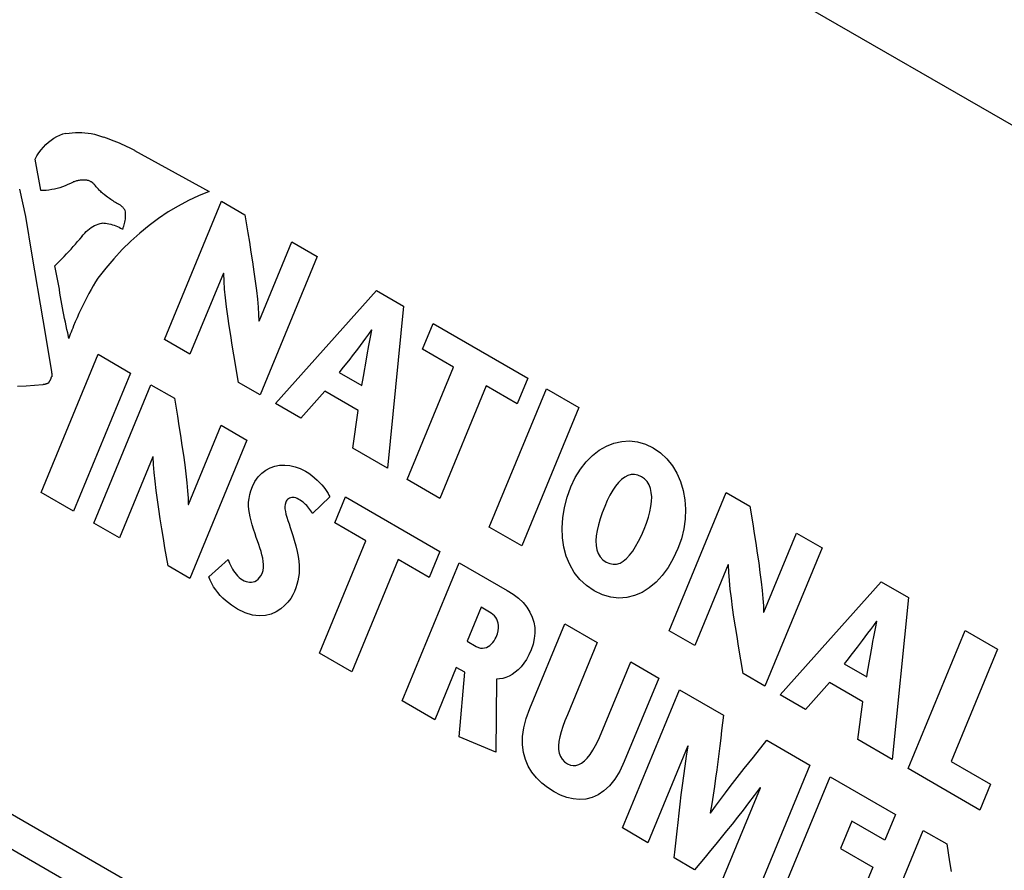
# Model space of a CAD drawing. Header units: inches. Extents: x 0 to 34, y 0 to 22.
# Tile 13 of 67: x 3.354 to 3.628, y 9.776 to 10.013. Entities that reach past the tile are written whole.
import ezdxf

# ---------------------------------------------------------------- set-up
doc = ezdxf.new("R2010")
doc.units = ezdxf.units.IN
doc.header["$LTSCALE"] = 1.87
doc.header["$MEASUREMENT"] = 0
doc.layers.get('0').update_dxf_attribs({"linetype": 'CONTINUOUS'})

msp = doc.modelspace()

# ---------------------------------------------------------------- linework, layer by layer
at = {"color": 2, "linetype": 'CONTINUOUS'}
for p, q in [((3.35374, 10.14293), (5.1716, 9.09332)), ((3.36239, 9.97934), (3.36316, 9.97986)), ((3.36316, 9.97986), (3.36397, 9.98032)), ((3.36397, 9.98032), (3.3648, 9.9807)), ((3.3648, 9.9807), (3.36564, 9.98102)), ((3.36564, 9.98102), (3.36651, 9.98127)), ((3.36651, 9.98127), (3.36652, 9.98112)), ((3.36652, 9.98112), (3.3674, 9.98127)), ((3.3674, 9.98127), (3.36829, 9.98138)), ((3.36829, 9.98138), (3.36918, 9.98144)), ((3.36918, 9.98144), (3.37007, 9.98146)), ((3.37007, 9.98146), (3.37095, 9.98144)), ((3.37095, 9.98144), (3.37183, 9.98138)), ((3.37183, 9.98138), (3.3727, 9.98127)), ((3.3727, 9.98127), (3.37357, 9.98112)), ((3.37357, 9.98112), (3.37443, 9.98093)), ((3.37443, 9.98093), (3.37529, 9.98069)), ((3.37529, 9.98069), (3.37613, 9.98042)), ((3.37613, 9.98042), (3.37697, 9.98009)), ((3.37697, 9.98009), (3.37696, 9.98022)), ((3.37696, 9.98022), (3.3777, 9.97996)), ((3.3777, 9.97996), (3.37843, 9.9797)), ((3.37843, 9.9797), (3.37915, 9.97942)), ((3.3596, 9.97662), (3.36024, 9.97739)), ((3.36024, 9.97739), (3.36092, 9.9781)), ((3.36092, 9.9781), (3.36164, 9.97875)), ((3.36164, 9.97875), (3.36239, 9.97934)), ((3.37915, 9.97942), (3.37988, 9.97913)), ((3.37988, 9.97913), (3.3806, 9.97884)), ((3.3806, 9.97884), (3.38132, 9.97853)), ((3.38132, 9.97853), (3.38204, 9.97822)), ((3.38204, 9.97822), (3.38275, 9.9779)), ((3.38275, 9.9779), (3.38347, 9.97757)), ((3.38347, 9.97757), (3.38417, 9.97723)), ((3.38417, 9.97723), (3.38488, 9.97688)), ((3.38488, 9.97688), (3.38558, 9.97653)), ((3.35792, 9.974), (3.35843, 9.97492)), ((3.35951, 9.96533), (3.35792, 9.974)), ((3.35843, 9.97492), (3.35899, 9.9758)), ((3.35899, 9.9758), (3.3596, 9.97662)), ((3.38558, 9.97653), (3.3856, 9.97643)), ((3.3856, 9.97643), (3.40639, 9.96498)), ((3.36408, 9.96585), (3.36332, 9.96567)), ((3.36484, 9.96606), (3.36408, 9.96585)), ((3.36559, 9.96631), (3.36484, 9.96606)), ((3.36634, 9.96659), (3.36559, 9.96631)), ((3.36708, 9.96691), (3.36634, 9.96659)), ((3.36781, 9.96725), (3.36708, 9.96691)), ((3.36854, 9.96763), (3.36781, 9.96725)), ((3.36878, 9.96774), (3.36854, 9.96766)), ((3.36854, 9.96766), (3.36854, 9.96763)), ((3.36902, 9.96782), (3.36878, 9.96774)), ((3.36925, 9.96789), (3.36902, 9.96782)), ((3.36949, 9.96796), (3.36925, 9.96789)), ((3.36973, 9.96801), (3.36949, 9.96796)), ((3.36997, 9.96806), (3.36973, 9.96801)), ((3.37022, 9.9681), (3.36997, 9.96806)), ((3.37046, 9.96813), (3.37022, 9.9681)), ((3.3707, 9.96815), (3.37046, 9.96813)), ((3.37094, 9.96816), (3.3707, 9.96815)), ((3.37118, 9.96817), (3.37094, 9.96816)), ((3.37143, 9.96817), (3.37118, 9.96817)), ((3.3716, 9.9682), (3.37142, 9.96819)), ((3.37142, 9.96819), (3.37143, 9.96817)), ((3.37178, 9.9682), (3.3716, 9.9682)), ((3.37196, 9.96819), (3.37178, 9.9682)), ((3.37214, 9.96818), (3.37196, 9.96819)), ((3.37232, 9.96815), (3.37214, 9.96818)), ((3.37249, 9.96811), (3.37232, 9.96815)), ((3.37267, 9.96807), (3.37249, 9.96811)), ((3.37284, 9.96802), (3.37267, 9.96807)), ((3.37301, 9.96796), (3.37284, 9.96802)), ((3.37317, 9.96789), (3.37301, 9.96796)), ((3.37334, 9.9678), (3.37317, 9.96789)), ((3.3735, 9.96772), (3.37334, 9.9678)), ((3.3736, 9.96766), (3.3735, 9.96772)), ((3.37369, 9.9676), (3.3736, 9.96766)), ((3.37379, 9.96753), (3.37369, 9.9676)), ((3.37388, 9.96747), (3.37379, 9.96753)), ((3.37397, 9.9674), (3.37388, 9.96747)), ((3.37406, 9.96732), (3.37397, 9.9674)), ((3.37415, 9.96725), (3.37406, 9.96732)), ((3.37423, 9.96717), (3.37415, 9.96725)), ((3.37432, 9.96709), (3.37423, 9.96717)), ((3.3744, 9.967), (3.37432, 9.96709)), ((3.37448, 9.96692), (3.3744, 9.967)), ((3.37456, 9.96683), (3.37448, 9.96692)), ((3.37457, 9.9668), (3.37456, 9.96683)), ((3.37476, 9.96655), (3.37457, 9.9668)), ((3.37495, 9.96631), (3.37476, 9.96655)), ((3.37515, 9.96607), (3.37495, 9.96631)), ((3.37536, 9.96583), (3.37515, 9.96607)), ((3.37557, 9.96561), (3.37536, 9.96583)), ((3.35357, 9.96564), (3.35443, 9.96185)), ((3.35949, 9.96526), (3.35951, 9.96533)), ((3.36026, 9.96527), (3.35949, 9.96526)), ((3.36102, 9.96532), (3.36026, 9.96527)), ((3.36179, 9.9654), (3.36102, 9.96532)), ((3.36256, 9.96552), (3.36179, 9.9654)), ((3.36332, 9.96567), (3.36256, 9.96552)), ((3.37578, 9.96538), (3.37557, 9.96561)), ((3.376, 9.96517), (3.37578, 9.96538)), ((3.37622, 9.96496), (3.376, 9.96517)), ((3.37644, 9.96476), (3.37622, 9.96496)), ((3.37667, 9.96456), (3.37644, 9.96476)), ((3.3769, 9.96436), (3.37667, 9.96456)), ((3.37713, 9.96417), (3.3769, 9.96436)), ((3.37713, 9.96413), (3.37713, 9.96417)), ((3.37775, 9.96368), (3.37713, 9.96413)), ((3.37806, 9.96345), (3.37775, 9.96368)), ((3.37837, 9.96323), (3.37806, 9.96345)), ((3.37868, 9.96301), (3.37837, 9.96323)), ((3.40347, 9.9638), (3.4006, 9.96246)), ((3.40639, 9.96498), (3.40347, 9.9638)), ((3.35443, 9.96185), (3.35528, 9.95805)), ((3.379, 9.9628), (3.37868, 9.96301)), ((3.37932, 9.96259), (3.379, 9.9628)), ((3.37963, 9.96238), (3.37932, 9.96259)), ((3.37995, 9.96217), (3.37963, 9.96238)), ((3.38028, 9.96197), (3.37995, 9.96217)), ((3.3806, 9.96177), (3.38028, 9.96197)), ((3.38092, 9.96157), (3.3806, 9.96177)), ((3.38096, 9.96163), (3.38092, 9.96157)), ((3.38098, 9.96162), (3.38096, 9.96163)), ((3.381, 9.96161), (3.38098, 9.96162)), ((3.38102, 9.9616), (3.381, 9.96161)), ((3.38119, 9.9615), (3.38102, 9.9616)), ((3.38136, 9.9614), (3.38119, 9.9615)), ((3.38154, 9.96128), (3.38136, 9.9614)), ((3.38171, 9.96116), (3.38154, 9.96128)), ((3.38187, 9.96103), (3.38171, 9.96116)), ((3.38203, 9.96089), (3.38187, 9.96103)), ((3.38219, 9.96075), (3.38203, 9.96089)), ((3.38234, 9.9606), (3.38219, 9.96075)), ((3.38249, 9.96044), (3.38234, 9.9606)), ((3.38263, 9.96028), (3.38249, 9.96044)), ((3.38277, 9.96011), (3.38263, 9.96028)), ((3.39394, 9.92377), (3.40982, 9.96228)), ((3.39778, 9.96096), (3.39502, 9.95931)), ((3.4006, 9.96246), (3.39778, 9.96096)), ((3.40982, 9.96228), (3.41637, 9.9585)), ((3.35524, 9.95805), (3.35705, 9.94725)), ((3.35528, 9.95805), (3.35524, 9.95805)), ((3.3829, 9.95993), (3.38277, 9.96011)), ((3.38303, 9.95975), (3.3829, 9.95993)), ((3.383, 9.9597), (3.38303, 9.95975)), ((3.38306, 9.9593), (3.383, 9.9597)), ((3.3831, 9.9589), (3.38306, 9.9593)), ((3.38308, 9.9573), (3.38311, 9.9577)), ((3.38313, 9.9585), (3.3831, 9.9589)), ((3.38311, 9.9577), (3.38313, 9.9581)), ((3.38313, 9.9581), (3.38313, 9.9585)), ((3.39502, 9.95931), (3.39232, 9.9575)), ((3.41637, 9.9585), (3.41718, 9.95352)), ((3.37306, 9.95461), (3.37353, 9.95494)), ((3.37353, 9.95494), (3.37401, 9.95524)), ((3.37401, 9.95524), (3.37451, 9.95551)), ((3.37451, 9.95551), (3.37501, 9.95574)), ((3.37501, 9.95574), (3.37552, 9.95593)), ((3.37552, 9.95593), (3.37605, 9.95609)), ((3.37605, 9.95609), (3.37658, 9.9562)), ((3.37658, 9.9562), (3.37657, 9.95625)), ((3.37657, 9.95625), (3.37706, 9.95622)), ((3.37706, 9.95622), (3.37754, 9.95616)), ((3.37754, 9.95616), (3.37803, 9.95609)), ((3.37803, 9.95609), (3.37851, 9.956)), ((3.37851, 9.956), (3.37898, 9.95589)), ((3.37898, 9.95589), (3.37946, 9.95575)), ((3.37946, 9.95575), (3.37993, 9.95561)), ((3.37993, 9.95561), (3.38039, 9.95544)), ((3.38039, 9.95544), (3.38085, 9.95525)), ((3.38085, 9.95525), (3.3813, 9.95504)), ((3.3813, 9.95504), (3.38174, 9.95482)), ((3.38174, 9.95482), (3.38218, 9.95458)), ((3.38242, 9.95479), (3.38245, 9.95487)), ((3.38245, 9.95487), (3.38247, 9.95492)), ((3.38247, 9.95492), (3.38249, 9.95496)), ((3.38249, 9.95496), (3.38263, 9.95534)), ((3.38263, 9.95534), (3.38276, 9.95572)), ((3.38276, 9.95572), (3.38287, 9.95611)), ((3.38287, 9.95611), (3.38296, 9.9565)), ((3.38296, 9.9565), (3.38303, 9.9569)), ((3.38303, 9.9569), (3.38308, 9.9573)), ((3.38968, 9.95554), (3.38711, 9.95344)), ((3.39232, 9.9575), (3.38968, 9.95554)), ((3.3704, 9.95175), (3.371, 9.95246)), ((3.37096, 9.95247), (3.37134, 9.95296)), ((3.371, 9.95246), (3.37096, 9.95247)), ((3.37134, 9.95296), (3.37175, 9.95342)), ((3.37175, 9.95342), (3.37217, 9.95385)), ((3.37217, 9.95385), (3.37261, 9.95424)), ((3.37261, 9.95424), (3.37306, 9.95461)), ((3.38218, 9.95458), (3.38227, 9.95453)), ((3.38227, 9.95453), (3.38226, 9.95445)), ((3.38226, 9.95445), (3.38228, 9.9545)), ((3.38228, 9.9545), (3.38232, 9.95458)), ((3.38232, 9.95458), (3.38234, 9.95462)), ((3.38234, 9.95462), (3.38236, 9.95466)), ((3.38236, 9.95466), (3.38238, 9.95471)), ((3.38238, 9.95471), (3.38242, 9.95479)), ((3.38711, 9.95344), (3.38461, 9.95119)), ((3.41718, 9.95352), (3.41761, 9.95086)), ((3.36794, 9.94896), (3.36856, 9.94964)), ((3.36856, 9.94964), (3.36918, 9.95034)), ((3.36918, 9.95034), (3.36979, 9.95104)), ((3.36979, 9.95104), (3.3704, 9.95175)), ((3.38461, 9.95119), (3.38219, 9.94881)), ((3.41761, 9.95086), (3.41804, 9.94814)), ((3.42029, 9.92892), (3.42939, 9.95098)), ((3.42939, 9.95098), (3.43649, 9.94688)), ((3.35705, 9.94725), (3.36008, 9.92925)), ((3.36541, 9.94627), (3.36605, 9.94693)), ((3.36605, 9.94693), (3.36669, 9.9476)), ((3.36669, 9.9476), (3.36732, 9.94827)), ((3.36732, 9.94827), (3.36794, 9.94896)), ((3.38219, 9.94881), (3.37985, 9.94628)), ((3.41804, 9.94814), (3.41846, 9.94539)), ((3.43649, 9.94688), (3.42061, 9.90837)), ((3.36347, 9.94433), (3.36412, 9.94497)), ((3.36471, 9.93776), (3.36347, 9.94433)), ((3.36412, 9.94497), (3.36477, 9.94562)), ((3.36477, 9.94562), (3.36541, 9.94627)), ((3.37985, 9.94628), (3.3776, 9.94363)), ((3.41846, 9.94539), (3.41886, 9.94266)), ((3.3776, 9.94363), (3.37543, 9.94085)), ((3.41035, 9.94222), (3.40105, 9.91966)), ((3.41044, 9.94217), (3.41035, 9.94222)), ((3.41054, 9.94007), (3.41044, 9.94217)), ((3.41886, 9.94266), (3.41923, 9.93999)), ((3.37413, 9.93874), (3.37352, 9.93767)), ((3.37475, 9.9398), (3.37413, 9.93874)), ((3.37538, 9.94086), (3.37475, 9.9398)), ((3.37543, 9.94085), (3.37538, 9.94086)), ((3.41071, 9.9378), (3.41054, 9.94007)), ((3.41923, 9.93999), (3.41955, 9.93743)), ((3.3647, 9.93768), (3.36471, 9.93776)), ((3.36486, 9.93667), (3.3647, 9.93768)), ((3.36504, 9.93566), (3.36486, 9.93667)), ((3.36521, 9.93464), (3.36504, 9.93566)), ((3.37292, 9.93658), (3.37234, 9.93549)), ((3.37352, 9.93767), (3.37292, 9.93658)), ((3.41096, 9.93539), (3.41071, 9.9378)), ((3.41955, 9.93743), (3.41983, 9.935)), ((3.42484, 9.90593), (3.45293, 9.9374)), ((3.45293, 9.9374), (3.4605, 9.93302)), ((3.36539, 9.93363), (3.36521, 9.93464)), ((3.36558, 9.93262), (3.36539, 9.93363)), ((3.37122, 9.93327), (3.37067, 9.93214)), ((3.37177, 9.93438), (3.37122, 9.93327)), ((3.37234, 9.93549), (3.37177, 9.93438)), ((3.41126, 9.93287), (3.41096, 9.93539)), ((3.4116, 9.93026), (3.41126, 9.93287)), ((3.41983, 9.935), (3.42003, 9.93275)), ((3.4605, 9.93302), (3.45601, 9.88793)), ((3.36577, 9.93162), (3.36558, 9.93262)), ((3.36596, 9.93061), (3.36577, 9.93162)), ((3.36616, 9.92961), (3.36596, 9.93061)), ((3.37015, 9.93101), (3.36963, 9.92986)), ((3.37067, 9.93214), (3.37015, 9.93101)), ((3.41199, 9.92759), (3.4116, 9.93026)), ((3.42003, 9.93275), (3.42016, 9.93073)), ((3.42016, 9.93073), (3.4202, 9.92897)), ((3.36008, 9.92925), (3.3625, 9.91485)), ((3.36637, 9.9286), (3.36616, 9.92961)), ((3.36658, 9.9276), (3.36637, 9.9286)), ((3.36679, 9.92661), (3.36658, 9.9276)), ((3.36864, 9.92755), (3.36841, 9.92698)), ((3.36913, 9.92871), (3.36864, 9.92755)), ((3.36963, 9.92986), (3.36913, 9.92871)), ((3.41241, 9.92489), (3.41199, 9.92759)), ((3.4202, 9.92897), (3.42029, 9.92892)), ((3.46578, 9.92105), (3.46875, 9.92825)), ((3.46875, 9.92825), (3.49508, 9.91305)), ((3.36701, 9.92561), (3.36679, 9.92661)), ((3.36736, 9.92408), (3.36701, 9.92561)), ((3.36751, 9.92469), (3.3673, 9.92411)), ((3.36773, 9.92527), (3.36751, 9.92469)), ((3.36796, 9.92584), (3.36773, 9.92527)), ((3.36818, 9.92641), (3.36796, 9.92584)), ((3.36841, 9.92698), (3.36818, 9.92641)), ((3.41284, 9.92218), (3.41241, 9.92489)), ((3.45075, 9.92528), (3.44995, 9.92417)), ((3.45159, 9.92645), (3.45075, 9.92528)), ((3.45112, 9.92349), (3.45139, 9.92491)), ((3.45139, 9.92491), (3.45168, 9.9264)), ((3.45168, 9.9264), (3.45159, 9.92645)), ((3.3673, 9.92411), (3.36736, 9.92408)), ((3.40105, 9.91966), (3.39394, 9.92377)), ((3.41328, 9.9195), (3.41284, 9.92218)), ((3.44841, 9.9221), (3.44767, 9.92113)), ((3.44917, 9.92311), (3.44841, 9.9221)), ((3.44995, 9.92417), (3.44917, 9.92311)), ((3.4504, 9.91955), (3.45087, 9.92213)), ((3.45087, 9.92213), (3.45112, 9.92349)), ((3.35961, 9.88115), (3.3755, 9.91966)), ((3.3755, 9.91966), (3.38453, 9.91445)), ((3.41458, 9.91185), (3.41328, 9.9195)), ((3.44623, 9.91926), (3.44552, 9.91834)), ((3.44695, 9.92018), (3.44623, 9.91926)), ((3.44767, 9.92113), (3.44695, 9.92018)), ((3.45018, 9.91831), (3.4504, 9.91955)), ((3.47443, 9.91605), (3.46578, 9.92105)), ((3.44552, 9.91834), (3.44337, 9.91557)), ((3.44935, 9.91347), (3.45018, 9.91831)), ((3.3625, 9.91485), (3.36252, 9.91483)), ((3.36252, 9.91483), (3.36253, 9.91472)), ((3.36253, 9.91472), (3.36254, 9.9146)), ((3.36254, 9.9146), (3.36255, 9.91448)), ((3.36255, 9.91448), (3.36256, 9.91437)), ((3.36256, 9.91437), (3.36256, 9.91425)), ((3.36256, 9.91425), (3.36256, 9.91413)), ((3.36256, 9.91413), (3.36257, 9.91401)), ((3.36257, 9.91378), (3.36256, 9.91366)), ((3.36257, 9.91401), (3.36257, 9.9139)), ((3.36257, 9.9139), (3.36257, 9.91378)), ((3.38453, 9.91445), (3.36865, 9.87593)), ((3.44337, 9.91557), (3.44262, 9.9146)), ((3.44262, 9.9146), (3.44892, 9.91097)), ((3.46152, 9.88475), (3.47443, 9.91605)), ((3.35775, 9.91099), (3.35542, 9.91082)), ((3.36009, 9.91118), (3.35775, 9.91099)), ((3.36023, 9.91121), (3.36009, 9.9112)), ((3.36009, 9.9112), (3.36009, 9.91118)), ((3.36036, 9.91124), (3.36023, 9.91121)), ((3.3605, 9.91126), (3.36036, 9.91124)), ((3.36064, 9.91129), (3.3605, 9.91126)), ((3.36077, 9.91132), (3.36064, 9.91129)), ((3.36091, 9.91136), (3.36077, 9.91132)), ((3.36104, 9.9114), (3.36091, 9.91136)), ((3.36118, 9.91144), (3.36104, 9.9114)), ((3.36131, 9.91149), (3.36118, 9.91144)), ((3.36145, 9.91154), (3.36131, 9.91149)), ((3.36158, 9.91159), (3.36145, 9.91154)), ((3.36171, 9.91165), (3.36158, 9.91159)), ((3.36175, 9.91178), (3.36169, 9.91168)), ((3.36169, 9.91168), (3.36171, 9.91165)), ((3.3618, 9.91187), (3.36175, 9.91178)), ((3.36185, 9.91197), (3.3618, 9.91187)), ((3.3619, 9.91207), (3.36185, 9.91197)), ((3.36195, 9.91217), (3.3619, 9.91207)), ((3.362, 9.91226), (3.36195, 9.91217)), ((3.36205, 9.91236), (3.362, 9.91226)), ((3.3621, 9.91246), (3.36205, 9.91236)), ((3.36215, 9.91257), (3.3621, 9.91246)), ((3.36219, 9.91267), (3.36215, 9.91257)), ((3.36224, 9.91277), (3.36219, 9.91267)), ((3.36228, 9.91287), (3.36224, 9.91277)), ((3.36232, 9.91298), (3.36228, 9.91287)), ((3.36234, 9.91303), (3.36232, 9.91298)), ((3.36236, 9.91308), (3.36234, 9.91303)), ((3.3624, 9.91319), (3.36236, 9.91308)), ((3.36242, 9.91324), (3.3624, 9.91319)), ((3.36244, 9.91329), (3.36242, 9.91324)), ((3.36248, 9.9134), (3.36244, 9.91329)), ((3.36252, 9.91351), (3.36248, 9.9134)), ((3.36256, 9.91342), (3.36252, 9.91351)), ((3.36256, 9.91366), (3.36256, 9.91354)), ((3.36256, 9.91354), (3.36256, 9.91342)), ((3.37431, 9.87266), (3.39019, 9.91118)), ((3.39019, 9.91118), (3.39674, 9.9074)), ((3.42061, 9.90837), (3.41458, 9.91185)), ((3.44892, 9.91097), (3.44935, 9.91347)), ((3.49508, 9.91305), (3.49211, 9.90585)), ((3.35542, 9.91082), (3.35308, 9.91068)), ((3.43856, 9.90938), (3.43191, 9.90185)), ((3.44785, 9.90402), (3.43856, 9.90938)), ((3.48346, 9.91084), (3.47056, 9.87953)), ((3.49211, 9.90585), (3.48346, 9.91084)), ((3.48438, 9.87155), (3.50026, 9.91006)), ((3.50026, 9.91006), (3.50929, 9.90485)), ((3.39674, 9.9074), (3.39755, 9.90242)), ((3.43191, 9.90185), (3.42484, 9.90593)), ((3.44642, 9.89347), (3.44785, 9.90402)), ((3.50929, 9.90485), (3.49341, 9.86633)), ((3.39755, 9.90242), (3.39798, 9.89976)), ((3.39798, 9.89976), (3.39841, 9.89703)), ((3.40066, 9.87782), (3.40975, 9.89988)), ((3.40975, 9.89988), (3.41686, 9.89578)), ((3.39841, 9.89703), (3.39883, 9.89429)), ((3.41686, 9.89578), (3.40098, 9.85726)), ((3.51699, 9.89408), (3.51908, 9.89491)), ((3.51908, 9.89491), (3.52123, 9.89539)), ((3.52123, 9.89539), (3.52342, 9.89552)), ((3.52342, 9.89552), (3.52564, 9.89528)), ((3.52564, 9.89528), (3.52784, 9.89464)), ((3.52784, 9.89464), (3.53001, 9.89361)), ((3.39883, 9.89429), (3.39923, 9.89156)), ((3.45601, 9.88793), (3.44642, 9.89347)), ((3.51309, 9.89145), (3.51499, 9.89292)), ((3.51499, 9.89292), (3.51699, 9.89408)), ((3.53001, 9.89361), (3.53204, 9.89222)), ((3.53204, 9.89222), (3.53382, 9.89055)), ((3.39072, 9.89112), (3.38141, 9.86856)), ((3.3908, 9.89107), (3.39072, 9.89112)), ((3.3909, 9.88897), (3.3908, 9.89107)), ((3.39923, 9.89156), (3.39959, 9.88889)), ((3.50973, 9.88763), (3.51133, 9.88968)), ((3.51133, 9.88968), (3.51309, 9.89145)), ((3.53382, 9.89055), (3.53534, 9.88864)), ((3.39108, 9.8867), (3.3909, 9.88897)), ((3.39132, 9.88429), (3.39108, 9.8867)), ((3.39959, 9.88889), (3.39992, 9.88632)), ((3.39992, 9.88632), (3.40019, 9.8839)), ((3.42002, 9.88551), (3.42102, 9.88655)), ((3.42102, 9.88655), (3.42213, 9.8874)), ((3.42213, 9.8874), (3.42335, 9.88805)), ((3.42335, 9.88805), (3.42464, 9.8885)), ((3.42464, 9.8885), (3.42601, 9.88876)), ((3.42601, 9.88876), (3.42742, 9.88882)), ((3.42742, 9.88882), (3.42886, 9.88869)), ((3.42886, 9.88869), (3.43031, 9.88836)), ((3.43031, 9.88836), (3.43176, 9.88783)), ((3.43176, 9.88783), (3.43319, 9.88711)), ((3.43319, 9.88711), (3.43411, 9.88654)), ((3.43411, 9.88654), (3.43496, 9.88592)), ((3.5083, 9.88531), (3.50973, 9.88763)), ((3.53534, 9.88864), (3.53661, 9.88652)), ((3.53661, 9.88652), (3.53761, 9.88421)), ((3.1885, 9.88566), (4.93562, 8.8769)), ((3.39162, 9.88177), (3.39132, 9.88429)), ((3.40019, 9.8839), (3.4004, 9.88165)), ((3.41843, 9.88282), (3.41915, 9.88426)), ((3.41915, 9.88426), (3.42002, 9.88551)), ((3.43496, 9.88592), (3.43576, 9.88527)), ((3.43576, 9.88527), (3.43648, 9.88461)), ((3.43648, 9.88461), (3.43715, 9.88393)), ((3.43715, 9.88393), (3.43774, 9.88327)), ((3.47056, 9.87953), (3.46152, 9.88475)), ((3.50708, 9.88273), (3.5083, 9.88531)), ((3.52037, 9.88399), (3.51954, 9.88297)), ((3.52121, 9.88483), (3.52037, 9.88399)), ((3.52208, 9.88548), (3.52121, 9.88483)), ((3.52297, 9.88593), (3.52208, 9.88548)), ((3.52388, 9.88618), (3.52297, 9.88593)), ((3.5248, 9.88621), (3.52388, 9.88618)), ((3.52574, 9.88601), (3.5248, 9.88621)), ((3.5267, 9.88557), (3.52574, 9.88601)), ((3.52758, 9.88495), (3.5267, 9.88557)), ((3.52829, 9.88419), (3.52758, 9.88495)), ((3.52884, 9.88331), (3.52829, 9.88419)), ((3.53761, 9.88421), (3.53834, 9.88175)), ((3.36865, 9.87593), (3.35961, 9.88115)), ((3.39197, 9.87916), (3.39162, 9.88177)), ((3.4004, 9.88165), (3.40053, 9.87963)), ((3.41769, 9.88058), (3.41801, 9.88167)), ((3.41801, 9.88167), (3.41843, 9.88282)), ((3.43774, 9.88327), (3.43828, 9.88261)), ((3.43828, 9.88261), (3.43874, 9.88199)), ((3.43874, 9.88199), (3.43914, 9.8814)), ((3.43914, 9.8814), (3.43948, 9.88087)), ((3.43948, 9.88087), (3.43975, 9.8804)), ((3.50604, 9.87985), (3.50708, 9.88273)), ((3.51874, 9.88178), (3.51797, 9.88043)), ((3.51954, 9.88297), (3.51874, 9.88178)), ((3.52923, 9.88231), (3.52884, 9.88331)), ((3.52948, 9.8812), (3.52923, 9.88231)), ((3.52958, 9.87999), (3.52948, 9.8812)), ((3.53445, 9.84264), (3.55033, 9.88115)), ((3.53834, 9.88175), (3.5388, 9.87917)), ((3.55033, 9.88115), (3.55688, 9.87737)), ((3.39236, 9.87649), (3.39197, 9.87916)), ((3.40053, 9.87963), (3.40057, 9.87787)), ((3.41737, 9.87748), (3.41738, 9.87849)), ((3.41738, 9.87849), (3.41749, 9.87952)), ((3.41749, 9.87952), (3.41769, 9.88058)), ((3.4277, 9.87843), (3.42753, 9.87787)), ((3.42785, 9.87873), (3.4277, 9.87843)), ((3.42803, 9.879), (3.42785, 9.87873)), ((3.42824, 9.87923), (3.42803, 9.879)), ((3.42848, 9.87943), (3.42824, 9.87923)), ((3.42875, 9.87959), (3.42848, 9.87943)), ((3.42905, 9.8797), (3.42875, 9.87959)), ((3.42938, 9.87976), (3.42905, 9.8797)), ((3.42972, 9.87978), (3.42938, 9.87976)), ((3.4301, 9.87974), (3.42972, 9.87978)), ((3.43049, 9.87964), (3.4301, 9.87974)), ((3.4309, 9.87948), (3.43049, 9.87964)), ((3.43133, 9.87926), (3.4309, 9.87948)), ((3.43174, 9.87901), (3.43133, 9.87926)), ((3.43214, 9.87875), (3.43174, 9.87901)), ((3.43252, 9.87846), (3.43214, 9.87875)), ((3.43288, 9.87816), (3.43252, 9.87846)), ((3.43323, 9.87785), (3.43288, 9.87816)), ((3.43996, 9.88), (3.43515, 9.87528)), ((3.43975, 9.8804), (3.43996, 9.88)), ((3.44134, 9.87272), (3.44431, 9.87993)), ((3.44431, 9.87993), (3.47064, 9.86472)), ((3.50528, 9.87696), (3.50604, 9.87985)), ((3.51722, 9.87893), (3.5165, 9.87729)), ((3.51797, 9.88043), (3.51722, 9.87893)), ((3.52937, 9.87729), (3.52954, 9.87869)), ((3.52954, 9.87869), (3.52958, 9.87999)), ((3.5388, 9.87917), (3.53899, 9.8765)), ((4.9271, 8.87199), (3.18749, 9.87641)), ((3.39277, 9.87379), (3.39236, 9.87649)), ((3.40057, 9.87787), (3.40066, 9.87782)), ((3.41744, 9.87647), (3.41737, 9.87748)), ((3.41758, 9.87544), (3.41744, 9.87647)), ((3.41779, 9.87439), (3.41758, 9.87544)), ((3.42753, 9.87787), (3.42747, 9.87726)), ((3.42747, 9.87726), (3.42749, 9.8766)), ((3.42749, 9.8766), (3.4276, 9.87589)), ((3.4276, 9.87589), (3.42777, 9.87513)), ((3.43356, 9.87752), (3.43323, 9.87785)), ((3.43387, 9.87718), (3.43356, 9.87752)), ((3.43417, 9.87683), (3.43387, 9.87718)), ((3.43444, 9.87646), (3.43417, 9.87683)), ((3.4347, 9.87608), (3.43444, 9.87646)), ((3.43493, 9.87569), (3.4347, 9.87608)), ((3.43515, 9.87528), (3.43493, 9.87569)), ((3.50481, 9.8741), (3.50528, 9.87696)), ((3.5158, 9.87551), (3.51521, 9.87379)), ((3.5165, 9.87729), (3.5158, 9.87551)), ((3.52865, 9.87426), (3.52907, 9.87581)), ((3.52907, 9.87581), (3.52937, 9.87729)), ((3.53899, 9.8765), (3.53889, 9.87377)), ((3.55688, 9.87737), (3.55769, 9.8724)), ((3.38141, 9.86856), (3.37431, 9.87266)), ((3.3932, 9.87108), (3.39277, 9.87379)), ((3.41806, 9.8733), (3.41779, 9.87439)), ((3.41839, 9.87216), (3.41806, 9.8733)), ((3.42777, 9.87513), (3.42801, 9.8743)), ((3.42801, 9.8743), (3.42829, 9.87341)), ((3.42829, 9.87341), (3.42862, 9.87245)), ((3.44999, 9.86773), (3.44134, 9.87272)), ((3.50462, 9.87129), (3.50481, 9.8741)), ((3.51521, 9.87379), (3.51473, 9.87214)), ((3.52746, 9.87097), (3.52811, 9.87264)), ((3.52811, 9.87264), (3.52865, 9.87426)), ((3.53889, 9.87377), (3.53851, 9.87101)), ((3.39365, 9.8684), (3.3932, 9.87108)), ((3.41875, 9.87096), (3.41839, 9.87216)), ((3.41916, 9.86967), (3.41875, 9.87096)), ((3.42862, 9.87245), (3.42897, 9.87143)), ((3.42897, 9.87143), (3.42934, 9.87033)), ((3.42934, 9.87033), (3.42972, 9.86916)), ((3.49341, 9.86633), (3.48438, 9.87155)), ((3.50472, 9.86856), (3.50462, 9.87129)), ((3.51438, 9.87057), (3.51416, 9.86908)), ((3.51473, 9.87214), (3.51438, 9.87057)), ((3.5267, 9.86922), (3.52746, 9.87097)), ((3.53851, 9.87101), (3.53784, 9.86825)), ((3.55769, 9.8724), (3.55811, 9.86974)), ((3.5608, 9.8478), (3.56989, 9.86986)), ((3.56989, 9.86986), (3.577, 9.86575)), ((3.39409, 9.86576), (3.39365, 9.8684)), ((3.41949, 9.86867), (3.41916, 9.86967)), ((3.41983, 9.86768), (3.41949, 9.86867)), ((3.42018, 9.86669), (3.41983, 9.86768)), ((3.42972, 9.86916), (3.4301, 9.86792)), ((3.4301, 9.86792), (3.43054, 9.86627)), ((3.43708, 9.83642), (3.44999, 9.86773)), ((3.50511, 9.86593), (3.50472, 9.86856)), ((3.51416, 9.86908), (3.51407, 9.8677)), ((3.51407, 9.8677), (3.51413, 9.86641)), ((3.52511, 9.86614), (3.52592, 9.8676)), ((3.52592, 9.8676), (3.5267, 9.86922)), ((3.53784, 9.86825), (3.53688, 9.86553)), ((3.55811, 9.86974), (3.55855, 9.86701)), ((3.39494, 9.86075), (3.39409, 9.86576)), ((3.42052, 9.86572), (3.42018, 9.86669)), ((3.42083, 9.86476), (3.42052, 9.86572)), ((3.4211, 9.86381), (3.42083, 9.86476)), ((3.43054, 9.86627), (3.43089, 9.86476)), ((3.43089, 9.86476), (3.43116, 9.86336)), ((3.47064, 9.86472), (3.46767, 9.85752)), ((3.50578, 9.86343), (3.50511, 9.86593)), ((3.51413, 9.86641), (3.51434, 9.86524)), ((3.51434, 9.86524), (3.51472, 9.86418)), ((3.52344, 9.86373), (3.52429, 9.86485)), ((3.52429, 9.86485), (3.52511, 9.86614)), ((3.53688, 9.86553), (3.5356, 9.86278)), ((3.55855, 9.86701), (3.55897, 9.86427)), ((3.577, 9.86575), (3.56112, 9.82724)), ((3.40631, 9.85767), (3.41168, 9.86247)), ((3.41168, 9.86247), (3.41188, 9.86196)), ((3.41188, 9.86196), (3.4121, 9.86144)), ((3.42132, 9.86289), (3.4211, 9.86381)), ((3.42147, 9.86199), (3.42132, 9.86289)), ((3.42154, 9.86111), (3.42147, 9.86199)), ((3.43116, 9.86336), (3.43134, 9.86205)), ((3.43134, 9.86205), (3.43144, 9.86084)), ((3.45902, 9.86251), (3.44611, 9.8312)), ((3.46767, 9.85752), (3.45902, 9.86251)), ((3.46013, 9.82311), (3.47601, 9.86162)), ((3.47601, 9.86162), (3.48937, 9.85391)), ((3.50676, 9.86109), (3.50578, 9.86343)), ((3.51472, 9.86418), (3.51527, 9.86326)), ((3.51527, 9.86326), (3.51599, 9.86246)), ((3.51599, 9.86246), (3.5169, 9.86181)), ((3.5169, 9.86181), (3.5179, 9.86136)), ((3.52076, 9.86153), (3.52167, 9.86206)), ((3.52167, 9.86206), (3.52257, 9.86279)), ((3.52257, 9.86279), (3.52344, 9.86373)), ((3.5356, 9.86278), (3.53415, 9.86029)), ((3.55897, 9.86427), (3.55937, 9.86154)), ((3.40098, 9.85726), (3.39494, 9.86075)), ((3.4121, 9.86144), (3.41233, 9.86091)), ((3.41233, 9.86091), (3.41259, 9.86038)), ((3.41259, 9.86038), (3.41287, 9.85986)), ((3.41287, 9.85986), (3.41318, 9.85935)), ((3.41318, 9.85935), (3.41352, 9.85885)), ((3.42113, 9.85865), (3.42139, 9.85944)), ((3.42139, 9.85944), (3.42152, 9.86026)), ((3.42152, 9.86026), (3.42154, 9.86111)), ((3.43146, 9.85969), (3.43141, 9.85861)), ((3.43144, 9.86084), (3.43146, 9.85969)), ((3.50802, 9.85892), (3.50676, 9.86109)), ((3.50958, 9.85696), (3.50802, 9.85892)), ((3.5179, 9.86136), (3.51887, 9.86117)), ((3.51887, 9.86117), (3.51983, 9.86123)), ((3.51983, 9.86123), (3.52076, 9.86153)), ((3.53415, 9.86029), (3.53254, 9.85809)), ((3.55085, 9.86109), (3.54155, 9.83854)), ((3.55094, 9.86105), (3.55085, 9.86109)), ((3.55104, 9.85894), (3.55094, 9.86105)), ((3.55122, 9.85667), (3.55104, 9.85894)), ((3.55937, 9.86154), (3.55973, 9.85887)), ((3.55973, 9.85887), (3.56006, 9.8563)), ((3.40669, 9.85672), (3.40631, 9.85767)), ((3.40714, 9.85581), (3.40669, 9.85672)), ((3.41352, 9.85885), (3.41388, 9.85838)), ((3.41388, 9.85838), (3.41429, 9.85793)), ((3.41429, 9.85793), (3.41472, 9.85752)), ((3.41472, 9.85752), (3.4152, 9.85714)), ((3.4152, 9.85714), (3.41571, 9.85681)), ((3.41571, 9.85681), (3.41617, 9.85657)), ((3.41617, 9.85657), (3.41666, 9.85638)), ((3.41666, 9.85638), (3.41715, 9.85625)), ((3.41715, 9.85625), (3.41765, 9.85619)), ((3.41765, 9.85619), (3.41816, 9.85619)), ((3.41816, 9.85619), (3.41865, 9.85627)), ((3.41865, 9.85627), (3.41914, 9.85642)), ((3.41914, 9.85642), (3.4196, 9.85667)), ((3.4196, 9.85667), (3.42004, 9.85701)), ((3.42004, 9.85701), (3.42045, 9.85745)), ((3.42045, 9.85745), (3.42081, 9.85799)), ((3.42081, 9.85799), (3.42113, 9.85865)), ((3.4311, 9.85656), (3.43084, 9.85557)), ((3.43129, 9.85757), (3.4311, 9.85656)), ((3.43141, 9.85861), (3.43129, 9.85757)), ((3.51144, 9.85524), (3.50958, 9.85696)), ((3.53078, 9.85619), (3.5289, 9.8546)), ((3.53254, 9.85809), (3.53078, 9.85619)), ((3.55146, 9.85427), (3.55122, 9.85667)), ((3.56006, 9.8563), (3.56033, 9.85388)), ((3.56538, 9.82479), (3.59346, 9.85626)), ((3.59346, 9.85626), (3.60104, 9.85188)), ((3.40764, 9.85493), (3.40714, 9.85581)), ((3.40821, 9.85408), (3.40764, 9.85493)), ((3.40883, 9.85327), (3.40821, 9.85408)), ((3.43013, 9.85359), (3.42969, 9.85268)), ((3.43051, 9.85459), (3.43013, 9.85359)), ((3.43084, 9.85557), (3.43051, 9.85459)), ((3.48937, 9.85391), (3.49104, 9.85285)), ((3.51359, 9.85377), (3.51144, 9.85524)), ((3.51589, 9.85267), (3.51359, 9.85377)), ((3.5289, 9.8546), (3.52691, 9.85334)), ((3.55176, 9.85174), (3.55146, 9.85427)), ((3.56033, 9.85388), (3.56054, 9.85163)), ((3.4095, 9.8525), (3.40883, 9.85327)), ((3.41021, 9.85177), (3.4095, 9.8525)), ((3.41096, 9.85108), (3.41021, 9.85177)), ((3.41175, 9.85042), (3.41096, 9.85108)), ((3.42832, 9.85066), (3.42739, 9.84966)), ((3.42909, 9.85169), (3.42832, 9.85066)), ((3.42969, 9.85268), (3.42909, 9.85169)), ((3.49104, 9.85285), (3.4925, 9.85171)), ((3.4925, 9.85171), (3.49376, 9.85049)), ((3.51818, 9.852), (3.51589, 9.85267)), ((3.52044, 9.85175), (3.51818, 9.852)), ((3.52266, 9.8519), (3.52044, 9.85175)), ((3.52482, 9.85244), (3.52266, 9.8519)), ((3.52691, 9.85334), (3.52482, 9.85244)), ((3.55211, 9.84913), (3.55176, 9.85174)), ((3.56054, 9.85163), (3.56067, 9.84961)), ((3.60104, 9.85188), (3.59655, 9.80679)), ((3.41257, 9.84981), (3.41175, 9.85042)), ((3.41341, 9.84924), (3.41257, 9.84981)), ((3.41428, 9.84871), (3.41341, 9.84924)), ((3.41645, 9.84765), (3.41428, 9.84871)), ((3.42505, 9.84793), (3.42364, 9.8473)), ((3.4263, 9.84873), (3.42505, 9.84793)), ((3.42739, 9.84966), (3.4263, 9.84873)), ((3.48208, 9.8492), (3.47818, 9.83974)), ((3.48447, 9.84782), (3.48208, 9.8492)), ((3.49376, 9.85049), (3.49481, 9.84921)), ((3.49481, 9.84921), (3.49567, 9.84787)), ((3.55249, 9.84647), (3.55211, 9.84913)), ((3.56067, 9.84961), (3.56071, 9.84784)), ((3.41848, 9.84703), (3.41645, 9.84765)), ((3.42035, 9.8468), (3.41848, 9.84703)), ((3.42207, 9.84691), (3.42035, 9.8468)), ((3.42364, 9.8473), (3.42207, 9.84691)), ((3.48494, 9.84752), (3.48447, 9.84782)), ((3.48539, 9.84718), (3.48494, 9.84752)), ((3.48579, 9.8468), (3.48539, 9.84718)), ((3.48615, 9.84637), (3.48579, 9.8468)), ((3.48645, 9.8459), (3.48615, 9.84637)), ((3.48669, 9.84537), (3.48645, 9.8459)), ((3.48686, 9.84478), (3.48669, 9.84537)), ((3.49567, 9.84787), (3.49632, 9.84647)), ((3.49632, 9.84647), (3.49677, 9.84503)), ((3.55291, 9.84377), (3.55249, 9.84647)), ((3.56071, 9.84784), (3.5608, 9.8478)), ((3.59213, 9.84531), (3.59129, 9.84414)), ((3.59193, 9.84377), (3.59221, 9.84526)), ((3.59221, 9.84526), (3.59213, 9.84531)), ((3.48662, 9.84182), (3.48683, 9.84266)), ((3.48683, 9.84266), (3.48694, 9.84343)), ((3.48694, 9.84414), (3.48686, 9.84478)), ((3.48694, 9.84343), (3.48694, 9.84414)), ((3.49567, 9.82105), (3.50538, 9.8446)), ((3.49677, 9.84503), (3.49701, 9.84354)), ((3.49701, 9.84354), (3.49706, 9.84203)), ((3.50538, 9.8446), (3.51441, 9.83938)), ((3.54155, 9.83854), (3.53445, 9.84264)), ((3.55334, 9.84106), (3.55291, 9.84377)), ((3.59048, 9.84302), (3.5897, 9.84197)), ((3.59129, 9.84414), (3.59048, 9.84302)), ((3.59166, 9.84235), (3.59193, 9.84377)), ((3.60095, 9.80425), (3.61683, 9.84276)), ((3.61683, 9.84276), (3.62586, 9.83754)), ((3.47818, 9.83974), (3.48074, 9.83825)), ((3.4854, 9.83942), (3.48575, 9.83989)), ((3.48575, 9.83989), (3.48605, 9.84039)), ((3.48605, 9.84039), (3.48629, 9.84091)), ((3.48629, 9.84091), (3.48662, 9.84182)), ((3.49691, 9.84048), (3.49656, 9.83892)), ((3.49706, 9.84203), (3.49691, 9.84048)), ((3.55379, 9.83838), (3.55334, 9.84106)), ((3.58821, 9.83999), (3.58677, 9.83811)), ((3.58895, 9.84096), (3.58821, 9.83999)), ((3.5897, 9.84197), (3.58895, 9.84096)), ((3.59094, 9.83841), (3.59116, 9.83968)), ((3.59116, 9.83968), (3.5914, 9.84099)), ((3.5914, 9.84099), (3.59166, 9.84235)), ((3.48074, 9.83825), (3.48134, 9.83797)), ((3.48134, 9.83797), (3.48193, 9.83782)), ((3.48193, 9.83782), (3.4825, 9.83779)), ((3.4825, 9.83779), (3.48306, 9.83786)), ((3.48306, 9.83786), (3.48359, 9.83803)), ((3.48359, 9.83803), (3.48409, 9.83828)), ((3.48409, 9.83828), (3.48457, 9.8386)), ((3.48457, 9.8386), (3.485, 9.83898)), ((3.485, 9.83898), (3.4854, 9.83942)), ((3.49601, 9.83734), (3.49537, 9.83595)), ((3.49656, 9.83892), (3.49601, 9.83734)), ((3.51441, 9.83938), (3.50611, 9.81925)), ((3.55508, 9.83073), (3.55379, 9.83838)), ((3.58677, 9.83811), (3.58534, 9.83629)), ((3.5903, 9.83475), (3.59094, 9.83841)), ((3.62586, 9.83754), (3.61295, 9.80624)), ((3.44611, 9.8312), (3.43708, 9.83642)), ((3.49469, 9.8347), (3.49397, 9.8336)), ((3.49537, 9.83595), (3.49469, 9.8347)), ((3.5839, 9.83442), (3.58316, 9.83346)), ((3.58534, 9.83629), (3.5839, 9.83442)), ((3.58967, 9.83109), (3.5903, 9.83475)), ((3.47518, 9.83247), (3.46917, 9.81789)), ((3.47753, 9.83111), (3.47518, 9.83247)), ((3.49241, 9.8318), (3.49159, 9.83109)), ((3.49321, 9.83263), (3.49241, 9.8318)), ((3.49397, 9.8336), (3.49321, 9.83263)), ((3.51551, 9.81402), (3.52374, 9.834)), ((3.52374, 9.834), (3.53154, 9.8295)), ((3.58316, 9.83346), (3.58945, 9.82982)), ((3.476, 9.81313), (3.47753, 9.83111)), ((3.48637, 9.82915), (3.4862, 9.80881)), ((3.48725, 9.82923), (3.48637, 9.82915)), ((3.48813, 9.8294), (3.48725, 9.82923)), ((3.48901, 9.82966), (3.48813, 9.8294)), ((3.48989, 9.83003), (3.48901, 9.82966)), ((3.49075, 9.83051), (3.48989, 9.83003)), ((3.49159, 9.83109), (3.49075, 9.83051)), ((3.53154, 9.8295), (3.52194, 9.80622)), ((3.56112, 9.82724), (3.55508, 9.83073)), ((3.58945, 9.82982), (3.58967, 9.83109)), ((3.52141, 9.78773), (3.5373, 9.82624)), ((3.5373, 9.82624), (3.54954, 9.81917)), ((3.5791, 9.82824), (3.57244, 9.82071)), ((3.58839, 9.82288), (3.5791, 9.82824)), ((3.57244, 9.82071), (3.56538, 9.82479)), ((3.46917, 9.81789), (3.46013, 9.82311)), ((3.49466, 9.81826), (3.49567, 9.82105)), ((3.58696, 9.81233), (3.58839, 9.82288)), ((3.49399, 9.81564), (3.49466, 9.81826)), ((3.50611, 9.81925), (3.50543, 9.81756)), ((3.54954, 9.81917), (3.54904, 9.81489)), ((3.49365, 9.81319), (3.49399, 9.81564)), ((3.50485, 9.81598), (3.50438, 9.8145)), ((3.50543, 9.81756), (3.50485, 9.81598)), ((3.4862, 9.80881), (3.476, 9.81313)), ((3.49362, 9.81089), (3.49365, 9.81319)), ((3.50401, 9.81311), (3.50377, 9.81182)), ((3.50438, 9.8145), (3.50401, 9.81311)), ((3.51398, 9.81074), (3.51475, 9.81229)), ((3.51475, 9.81229), (3.51551, 9.81402)), ((3.54879, 9.81273), (3.54853, 9.81057)), ((3.54904, 9.81489), (3.54879, 9.81273)), ((3.59655, 9.80679), (3.58696, 9.81233)), ((3.49387, 9.80875), (3.49362, 9.81089)), ((3.50377, 9.81182), (3.50365, 9.81064)), ((3.50365, 9.81064), (3.50367, 9.80955)), ((3.50367, 9.80955), (3.50384, 9.80856)), ((3.5132, 9.80937), (3.51398, 9.81074)), ((3.53964, 9.81058), (3.52852, 9.78362)), ((3.53929, 9.80771), (3.53972, 9.81053)), ((3.53972, 9.81053), (3.53964, 9.81058)), ((3.54853, 9.81057), (3.54826, 9.80838)), ((3.55788, 9.80749), (3.56165, 9.81218)), ((3.56165, 9.81218), (3.57364, 9.80525)), ((3.49441, 9.80677), (3.49387, 9.80875)), ((3.50384, 9.80856), (3.50417, 9.80766)), ((3.50417, 9.80766), (3.50466, 9.80687)), ((3.50466, 9.80687), (3.50534, 9.80617)), ((3.51084, 9.80641), (3.51163, 9.80721)), ((3.51163, 9.80721), (3.51242, 9.8082)), ((3.51242, 9.8082), (3.5132, 9.80937)), ((3.53888, 9.80494), (3.53929, 9.80771)), ((3.54826, 9.80838), (3.54798, 9.80616)), ((3.55662, 9.8059), (3.55788, 9.80749)), ((3.4952, 9.80493), (3.49441, 9.80677)), ((3.49623, 9.80323), (3.4952, 9.80493)), ((3.50534, 9.80617), (3.50619, 9.80557)), ((3.50619, 9.80557), (3.50695, 9.80524)), ((3.50695, 9.80524), (3.50771, 9.80509)), ((3.50771, 9.80509), (3.50849, 9.80514)), ((3.50849, 9.80514), (3.50927, 9.80537)), ((3.50927, 9.80537), (3.51005, 9.80579)), ((3.51005, 9.80579), (3.51084, 9.80641)), ((3.52194, 9.80622), (3.52069, 9.80357)), ((3.5385, 9.80223), (3.53888, 9.80494)), ((3.54798, 9.80616), (3.54768, 9.8039)), ((3.55405, 9.80265), (3.55534, 9.80429)), ((3.55534, 9.80429), (3.55662, 9.8059)), ((3.57364, 9.80525), (3.55776, 9.76674)), ((3.62094, 9.7927), (3.60095, 9.80425)), ((3.61295, 9.80624), (3.62391, 9.79991)), ((3.49749, 9.80167), (3.49623, 9.80323)), ((3.49896, 9.80025), (3.49749, 9.80167)), ((3.51932, 9.80133), (3.51786, 9.7995)), ((3.52069, 9.80357), (3.51932, 9.80133)), ((3.53815, 9.79957), (3.5385, 9.80223)), ((3.54737, 9.80161), (3.54704, 9.79927)), ((3.54768, 9.8039), (3.54737, 9.80161)), ((3.55275, 9.80098), (3.55405, 9.80265)), ((3.56336, 9.76351), (3.57924, 9.80202)), ((3.57924, 9.80202), (3.59744, 9.79152)), ((3.50062, 9.79896), (3.49896, 9.80025)), ((3.50245, 9.79779), (3.50062, 9.79896)), ((3.51786, 9.7995), (3.5163, 9.79805)), ((3.53781, 9.79695), (3.53815, 9.79957)), ((3.54704, 9.79927), (3.54668, 9.79688)), ((3.54873, 9.77196), (3.55984, 9.79892)), ((3.5501, 9.79751), (3.55143, 9.79927)), ((3.55143, 9.79927), (3.55275, 9.80098)), ((3.55976, 9.79897), (3.55815, 9.79682)), ((3.55984, 9.79892), (3.55976, 9.79897)), ((3.62391, 9.79991), (3.62094, 9.7927)), ((3.50418, 9.7969), (3.50245, 9.79779)), ((3.50594, 9.79624), (3.50418, 9.7969)), ((3.50772, 9.79582), (3.50594, 9.79624)), ((3.51299, 9.79621), (3.51125, 9.79579)), ((3.51467, 9.79696), (3.51299, 9.79621)), ((3.5163, 9.79805), (3.51467, 9.79696)), ((3.53749, 9.79436), (3.53781, 9.79695)), ((3.54668, 9.79688), (3.54629, 9.79444)), ((3.54874, 9.79569), (3.5501, 9.79751)), ((3.55815, 9.79682), (3.55657, 9.79473)), ((3.50949, 9.79566), (3.50772, 9.79582)), ((3.51125, 9.79579), (3.50949, 9.79566)), ((3.53719, 9.79182), (3.53749, 9.79436)), ((3.54629, 9.79444), (3.54588, 9.79192)), ((3.54597, 9.79187), (3.54737, 9.79382)), ((3.54737, 9.79382), (3.54874, 9.79569)), ((3.55657, 9.79473), (3.55501, 9.7927)), ((3.53691, 9.7893), (3.53719, 9.79182)), ((3.54588, 9.79192), (3.54597, 9.79187)), ((3.55347, 9.79072), (3.55194, 9.78879)), ((3.55501, 9.7927), (3.55347, 9.79072)), ((3.59744, 9.79152), (3.59446, 9.78431)), ((3.52852, 9.78362), (3.52141, 9.78773)), ((3.53663, 9.7868), (3.53691, 9.7893)), ((3.55194, 9.78879), (3.55042, 9.7869)), ((3.5853, 9.7896), (3.58217, 9.78201)), ((3.59446, 9.78431), (3.5853, 9.7896)), ((3.53636, 9.78432), (3.53663, 9.7868)), ((3.54892, 9.78504), (3.54743, 9.78322)), ((3.55042, 9.7869), (3.54892, 9.78504)), ((3.58927, 9.74855), (3.60515, 9.78706)), ((3.60515, 9.78706), (3.6117, 9.78328)), ((3.5361, 9.78186), (3.53636, 9.78432)), ((3.54743, 9.78322), (3.54595, 9.78142)), ((3.6117, 9.78328), (3.61251, 9.77831)), ((3.53584, 9.7794), (3.5361, 9.78186)), ((3.54154, 9.77611), (3.53584, 9.7794)), ((3.54447, 9.77964), (3.54154, 9.77611)), ((3.54595, 9.78142), (3.54447, 9.77964)), ((3.58217, 9.78201), (3.59112, 9.77684)), ((3.59112, 9.77684), (3.58815, 9.76963)), ((3.61251, 9.77831), (3.61294, 9.77565))]:
    msp.add_line(p, q, dxfattribs=at)

doc.saveas('drawing.dxf')
